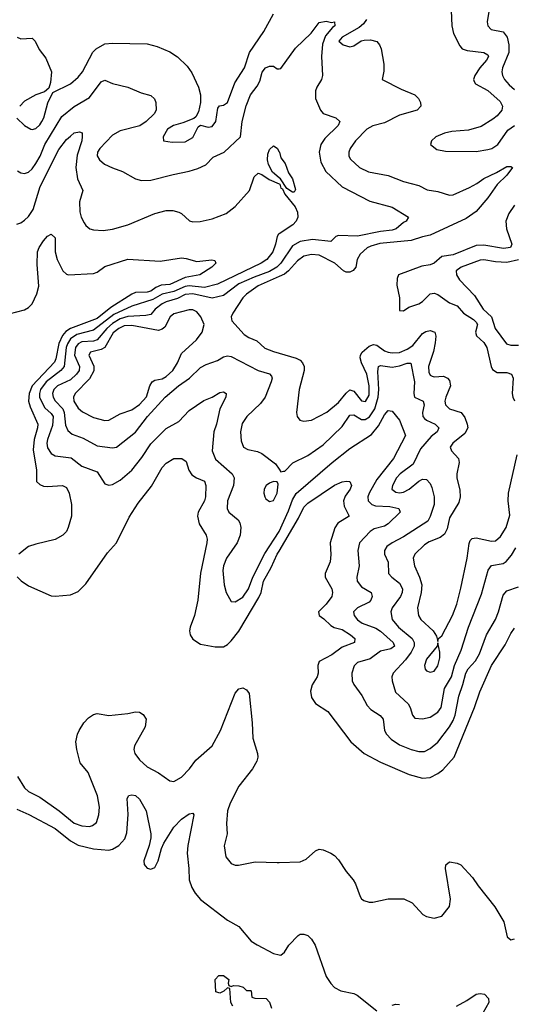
# Model space of a CAD drawing. Header units: inches. Extents: x 1678809 to 1859548, y 384609 to 522868.
# Tile 116 of 256: x 1738645 to 1741229, y 451140 to 456282. Entities that reach past the tile are written whole.
import ezdxf

# ---------------------------------------------------------------- set-up
doc = ezdxf.new("R2010")
doc.units = ezdxf.units.IN
doc.header["$MEASUREMENT"] = 0
doc.layers.add('B7435', color=7, linetype='Continuous')
doc.layers.add('B7445', color=7, linetype='Continuous')

msp = doc.modelspace()

# ---------------------------------------------------------------- linework, layer by layer
at = {"layer": 'B7435', "color": 5}
for points, elevation in [([(1738630, 455767), (1738670.4, 455730), (1738702.8, 455710), (1738710, 455707.6), (1738730, 455714), (1738750, 455732.7), (1738760.6, 455750), (1738770.9, 455770), (1738792.1, 455847.9), (1738818.4, 455901.6), (1738910, 455947.8), (1738950, 455980.9), (1738972.8, 456010), (1739027.7, 456112.3), (1739044.5, 456130), (1739090, 456155.3), (1739130, 456159.2), (1739310, 456155.2), (1739362.3, 456142.3), (1739430, 456113.4), (1739468.8, 456088.8), (1739519.4, 456039.4), (1739543.7, 456003.7), (1739578.8, 455930), (1739590.2, 455890), (1739589.4, 455850), (1739579.1, 455800.9), (1739565.1, 455774.9), (1739553.8, 455766.2), (1739497.5, 455742.5), (1739448.7, 455730), (1739417.7, 455710), (1739394.9, 455670), (1739396, 455650), (1739441.8, 455641.8), (1739510, 455644.9), (1739550, 455666.9), (1739578, 455722), (1739589.7, 455730.3), (1739630, 455720.6), (1739650, 455723.5), (1739668.9, 455750), (1739680.1, 455819.9), (1739688.6, 455831.4), (1739710, 455834.9), (1739730, 455850.3), (1739768.5, 455951.5), (1739818.8, 456030), (1739845, 456110), (1739919.7, 456220.3), (1739970, 456312.3)], 280), ([(1738631.1, 456191.1), (1738650, 456181.1), (1738710, 456186.2), (1738725.5, 456170), (1738746.8, 456126.8), (1738781.3, 456081.3), (1738811, 456010), (1738805.8, 455954.2), (1738796.4, 455923.6), (1738774.9, 455905.1), (1738730, 455889.8), (1738670, 455856.2), (1738644.7, 455830)], 280), ([(1738632.7, 455492.7), (1738650, 455482.6), (1738670, 455478.9), (1738690, 455485), (1738710, 455502.7), (1738730, 455530.9), (1738751.2, 455568.8), (1738776.5, 455630), (1738864.1, 455775.9), (1738930, 455827.9), (1739010, 455875.7), (1739070, 455956.9), (1739090, 455966.5), (1739130, 455948.6), (1739210, 455930.3), (1739279.9, 455899.9), (1739330, 455886.7), (1739349.2, 455869.2), (1739356.9, 455850), (1739357.4, 455810), (1739347.6, 455790), (1739305.7, 455750), (1739272.9, 455727.1), (1739170, 455701.7), (1739130, 455679.1), (1739062.8, 455610), (1739051, 455590), (1739050.2, 455570.2), (1739061.3, 455550), (1739087.9, 455527.9), (1739130, 455507.5), (1739182, 455490), (1739250.2, 455450.2), (1739281.7, 455441.7), (1739330, 455443.5), (1739445.8, 455474.2), (1739530, 455490.1), (1739575.3, 455504.7), (1739616.6, 455523.4), (1739655.6, 455564.4), (1739713.5, 455590), (1739798.2, 455670), (1739807.1, 455750), (1739828.6, 455831.4), (1739850.5, 455889.5), (1739885.9, 455934.1), (1739899, 455961), (1739911.7, 456008.3), (1739928.3, 456030), (1739950, 456039.5), (1739970, 456039.3), (1739990, 456024.4), (1740000, 456025.9)], 260), ([(1738630, 455214), (1738650, 455221.1), (1738670, 455235.6), (1738690, 455254.9), (1738715, 455290), (1738752.5, 455410), (1738850, 455603.2), (1738890, 455656.1), (1738910, 455674.3), (1738930, 455690.3), (1738956.7, 455696.7), (1738970.4, 455690.4), (1738971.7, 455671.7), (1738969.2, 455650), (1738945, 455575), (1738937.8, 455510), (1738947.3, 455450), (1738975.5, 455390), (1738957.2, 455330), (1738959.1, 455279.1), (1738966, 455250), (1738981.2, 455221.2), (1738990, 455207.3), (1739011.3, 455190), (1739030, 455183.8), (1739080.9, 455180.9), (1739130, 455188.2), (1739210, 455210.2), (1739350, 455270.3), (1739410, 455285.7), (1739445.1, 455285.1), (1739477, 455277), (1739490.4, 455270.4), (1739532, 455232), (1739550, 455225.7), (1739587.2, 455227.2), (1739650, 455241.5), (1739723.5, 455270), (1739770, 455306.4), (1739845.5, 455390), (1739870, 455462), (1739890, 455480.3), (1739910, 455474), (1739947.7, 455447.7), (1740000, 455424.9)], 240), ([(1740000, 455455.8), (1739965.9, 455485.9), (1739944.9, 455524.9), (1739939.9, 455550), (1739940.7, 455579.3), (1739950, 455603.8), (1739970, 455622.8), (1739990, 455610.5), (1740000, 455592.7)], 240), ([(1738590, 454745.8), (1738670, 454767.6), (1738690, 454778.4), (1738710, 454798), (1738734.1, 454850), (1738745.3, 454890), (1738736.3, 455003.7), (1738738.7, 455070), (1738747, 455093), (1738770, 455127.2), (1738790, 455151.4), (1738810, 455161.3), (1738830, 455143), (1738830.6, 455070), (1738841.3, 455030), (1738870.8, 454970), (1738890, 454952.4), (1738899.3, 454950), (1739030, 454955.7), (1739050, 454964.3), (1739090, 454992.7), (1739210, 455031.6), (1739378.3, 455021.7), (1739490, 455037.6), (1739515.1, 455035.1), (1739570, 455019.6), (1739648.4, 455028.4), (1739664, 455024), (1739670.4, 455010), (1739648.2, 454990), (1739586.4, 454950), (1739510, 454935.2), (1739430, 454899.9), (1739384.5, 454895.5), (1739356.9, 454883.1), (1739330, 454863.8), (1739310, 454858.2), (1739250, 454856.8), (1739230, 454848.5), (1739120.6, 454779.4), (1739050, 454721.7), (1738910, 454668.5), (1738886.5, 454653.5), (1738867.9, 454632.1), (1738849.4, 454590.6), (1738834.1, 454510), (1738826.3, 454493.7), (1738710.1, 454370), (1738694.9, 454330), (1738691.4, 454290), (1738699.7, 454259.7), (1738739.1, 454170), (1738737.5, 454150), (1738720.2, 454090), (1738715.6, 454035.6), (1738733.4, 453930), (1738732.9, 453870), (1738750, 453854), (1738770, 453846.7), (1738790, 453844.1), (1738868.8, 453848.8), (1738890, 453838.4), (1738904, 453810), (1738915.6, 453750), (1738915.5, 453690), (1738898.9, 453630), (1738888.7, 453610), (1738870.1, 453589.9), (1738830, 453566.7), (1738730, 453543.4), (1738691.6, 453530), (1738639.8, 453490)], 220), ([(1740000, 455164.1), (1739997.5, 455162.5), (1739989.5, 455150.5), (1739981.5, 455110), (1739966.8, 455070), (1739936.8, 455030), (1739906.7, 455010), (1739678.6, 454901.4), (1739610, 454883.4), (1739530, 454891.9), (1739510, 454889.4), (1739450, 454863), (1739390, 454849), (1739339.8, 454820.2), (1739230, 454786.3), (1739137.3, 454742.7), (1739030, 454661.2), (1738942.7, 454637.3), (1738910, 454615), (1738894.6, 454590), (1738888.4, 454570), (1738876.6, 454470), (1738859, 454450), (1738783.2, 454390), (1738754.1, 454350), (1738748.1, 454330), (1738748.8, 454308.8), (1738775.3, 454255.3), (1738810, 454225.1), (1738820.3, 454210), (1738816.9, 454163.1), (1738789.3, 454090), (1738787.1, 454070), (1738790, 454046.3), (1738810, 454015.8), (1738830, 454003.9), (1738914.4, 453994.4), (1738970, 453950.1), (1739050, 453921.3), (1739090, 453857.6), (1739110, 453850.3), (1739130, 453855.2), (1739170, 453876.5), (1739230, 453930.2), (1739283.7, 453996.3), (1739330, 454067.5), (1739410, 454147.2), (1739476.7, 454183.3), (1739530, 454240.2), (1739607.4, 454292.6), (1739650, 454311), (1739690, 454335.8), (1739710, 454338.2), (1739723.7, 454330), (1739722, 454310), (1739690.1, 454250), (1739673.4, 454170), (1739658.5, 454130), (1739650.7, 454030.7), (1739667.7, 453987.7), (1739754.6, 453910), (1739764.9, 453890), (1739761.3, 453850), (1739731.3, 453770), (1739728.1, 453730), (1739737.3, 453710), (1739786.7, 453670), (1739795.2, 453655.2), (1739799.4, 453630), (1739797, 453590), (1739781.5, 453550), (1739725.7, 453470), (1739709.6, 453430), (1739706.3, 453406.3), (1739712.5, 453330), (1739723, 453290), (1739750, 453244.4), (1739770, 453241.5), (1739810, 453267), (1739840.6, 453310), (1739862.1, 453370), (1739926.3, 453493.7), (1740000, 453609.3)], 240), ([(1740000, 455001), (1739988.7, 454990), (1739950, 454966.6), (1739870, 454938.1), (1739790, 454902.2), (1739710, 454842.1), (1739650, 454827.2), (1739550, 454850.8), (1739510, 454847.1), (1739470, 454826), (1739410, 454809), (1739390, 454798.3), (1739352.5, 454770), (1739330, 454743.1), (1739303.2, 454736.8), (1739210, 454732.8), (1739170, 454719.4), (1739130, 454695.5), (1739100, 454670), (1739050.4, 454609.6), (1739030, 454603.9), (1738970, 454600.5), (1738950.1, 454590), (1738936.7, 454570), (1738931.8, 454530), (1738957.8, 454470), (1738955.9, 454450), (1738942.1, 454430), (1738910, 454400.6), (1738842.9, 454370), (1738823.3, 454350), (1738816.2, 454330), (1738818.9, 454310), (1738830.8, 454290.8), (1738870.6, 454250), (1738877.7, 454230), (1738884.6, 454164.6), (1738895.8, 454135.8), (1738918.3, 454118.3), (1738976.1, 454096.1), (1739050, 454057.3), (1739130, 454045.4), (1739150, 454050.2), (1739250, 454128.6), (1739312.8, 454210), (1739404.4, 454310), (1739474.6, 454370), (1739532.4, 454410), (1739590, 454465.6), (1739618.6, 454481.4), (1739677.4, 454502.6), (1739710, 454521.8), (1739730, 454526.8), (1739750, 454523.5), (1739890, 454450.2), (1739950, 454433.1), (1739959.8, 454419.8), (1739963, 454410), (1739959.5, 454390), (1739927.3, 454310), (1739903.2, 454276.8), (1739830.8, 454209.2), (1739806.8, 454173.2), (1739798, 454130), (1739802.3, 454082.3), (1739814, 454050), (1739837.5, 454037.5), (1739886.7, 454026.7), (1739910, 454016), (1739981.8, 453961.8), (1740000, 453935.5)], 260), ([(1740000, 454940.1), (1739890, 454891.4), (1739830, 454849.4), (1739810.6, 454830), (1739757.7, 454750), (1739750.2, 454730), (1739753.1, 454710), (1739818.2, 454638.2), (1739842.2, 454622.2), (1739884.3, 454604.3), (1739926, 454566), (1739970, 454548.9), (1740000, 454540.3)], 280), ([(1738632.2, 453372.2), (1738651.8, 453351.8), (1738690, 453325.9), (1738810, 453273.4), (1738830, 453271.3), (1738910, 453279), (1738950, 453296.1), (1738990, 453335.5), (1739103, 453497), (1739149.8, 453550), (1739216.4, 453683.6), (1739263.6, 453756.4), (1739334.3, 453845.7), (1739390, 453943.1), (1739410, 453965.3), (1739449.3, 453990), (1739491.2, 453991.2), (1739514.1, 453974.1), (1739529.1, 453930), (1739544.7, 453904.7), (1739568.8, 453888.8), (1739610, 453871.3), (1739617.6, 453850), (1739615.9, 453790), (1739611, 453770), (1739577.5, 453710), (1739573.8, 453690), (1739582.2, 453650), (1739619.3, 453590), (1739624.3, 453570), (1739622.7, 453550), (1739588.9, 453391.1), (1739575.6, 453250), (1739558.6, 453170), (1739535.1, 453110), (1739532.4, 453090), (1739535.8, 453070), (1739550, 453047.3), (1739590, 453021.4), (1739666.6, 453006.6), (1739710, 453007.7), (1739730, 453018.6), (1739750, 453038.4), (1739790, 453089), (1739894.8, 453265.2), (1739905.6, 453290), (1739919.4, 453350), (1739959.1, 453420.9), (1739990.3, 453490), (1740000, 453506.6)], 220), ([(1738633.4, 452330), (1738670, 452270.8), (1738690, 452250.7), (1738750, 452221.5), (1738851, 452151), (1738930, 452086.8), (1738970, 452072.1), (1739010, 452069.5), (1739026, 452074), (1739045.7, 452090), (1739058.7, 452130), (1739060.9, 452170), (1739051.1, 452228.9), (1739002, 452350), (1738961.1, 452401.1), (1738943.9, 452470), (1738938.7, 452510), (1738946.9, 452550), (1738956.1, 452570), (1738980.2, 452610), (1739003.6, 452636.4), (1739030, 452654.3), (1739050, 452658.8), (1739111.1, 452648.9), (1739210, 452659.3), (1739250, 452668), (1739270, 452664.9), (1739290, 452654), (1739304.9, 452630), (1739300.8, 452590), (1739243.8, 452490), (1739241.1, 452470), (1739246.4, 452450), (1739270, 452416.5), (1739310, 452380.8), (1739369.4, 452349.4), (1739430, 452306.7), (1739450, 452304.4), (1739490, 452326.7), (1739531.3, 452370), (1739565.3, 452414.7), (1739650, 452490.4), (1739693.6, 452570), (1739770, 452764.9), (1739790, 452787.3), (1739810, 452793.4), (1739830, 452782.8), (1739843.8, 452763.8), (1739859.8, 452610), (1739862.3, 452530), (1739887.8, 452450), (1739889.4, 452430), (1739883.7, 452410), (1739860.9, 452370), (1739790, 452278.7), (1739745, 452190), (1739730.2, 452150), (1739724.8, 452084.8), (1739728, 452030), (1739712.8, 451967.2), (1739722, 451910), (1739750, 451874.8), (1739770, 451867.3), (1739787.5, 451867.5), (1739875.8, 451884.2), (1739990, 451880.2), (1740000, 451880.6)], 180), ([(1738630, 452158.5), (1738691.9, 452131.9), (1738830, 452057.6), (1738910, 451994.2), (1738950, 451971.6), (1739030, 451951.6), (1739110, 451945.9), (1739130, 451950.9), (1739163.5, 451970), (1739194.9, 452005.1), (1739204.1, 452035.9), (1739212.1, 452132.1), (1739205.5, 452214.5), (1739215.3, 452230), (1739230, 452233.7), (1739250, 452230.3), (1739270, 452211.8), (1739305.4, 452150), (1739329.5, 452030), (1739330.1, 452009.9), (1739322.1, 451970), (1739292.6, 451890), (1739295.7, 451870), (1739301.6, 451861.6), (1739310, 451851.9), (1739330, 451845.8), (1739350, 451855.4), (1739368.7, 451890), (1739385.6, 451954.4), (1739398, 451982), (1739450, 452066), (1739490, 452106.5), (1739530, 452134), (1739550, 452138.8), (1739554.4, 452130), (1739523, 451970), (1739519.3, 451930), (1739528.5, 451850), (1739529.4, 451790), (1739543.9, 451750), (1739561.4, 451721.4), (1739590, 451688.1), (1739730, 451579.3), (1739790, 451546.9), (1739854.4, 451470), (1739884.9, 451450), (1739970, 451405.8), (1740000, 451398.8)], 160), ([(1739758, 451130), (1739748, 451150), (1739742, 451222), (1739730, 451226), (1739712, 451208), (1739690, 451198), (1739670, 451206), (1739666, 451270), (1739686, 451290), (1739710, 451290.6), (1739738, 451270), (1739734, 451250), (1739738, 451238), (1739750, 451234), (1739762, 451238), (1739790, 451236), (1739812, 451230), (1739830, 451212), (1739850, 451212), (1739854, 451210), (1739858, 451178), (1739872.7, 451172.7), (1739932, 451170), (1739950, 451152), (1739960.7, 451120.7)], 140)]:
    msp.add_lwpolyline(points, dxfattribs=dict(at, elevation=elevation))
for points, elevation in [([(1739550, 454767.1), (1739530, 454766.3), (1739450, 454745.7), (1739431.8, 454730), (1739403.1, 454676.9), (1739390, 454665.2), (1739370, 454658.9), (1739230, 454684.3), (1739190, 454683), (1739162.7, 454670), (1739133.5, 454646.5), (1739090.4, 454569.6), (1739070, 454559.3), (1739014.9, 454545.1), (1739006.9, 454530), (1739032.5, 454472.5), (1739031.8, 454448.2), (1739010, 454405.7), (1738933.9, 454330), (1738925.4, 454310), (1738928.1, 454290), (1738950, 454253.6), (1738973.6, 454233.6), (1739030, 454204.8), (1739090, 454188.8), (1739110, 454190.9), (1739170, 454223.3), (1739230, 454244.5), (1739270, 454271.8), (1739307.8, 454312.2), (1739325.6, 454370), (1739337.4, 454390), (1739350, 454398.6), (1739390, 454406.4), (1739410, 454418.1), (1739444.2, 454450), (1739469, 454490), (1739490, 454539.2), (1739567.8, 454610), (1739597.8, 454650), (1739608.6, 454690), (1739590.9, 454730), (1739570, 454755.5)], 280), ([(1739970, 453869.6), (1739950, 453861.3), (1739933, 453850), (1739921.7, 453830), (1739919.6, 453810), (1739924.9, 453790), (1739930, 453780.5), (1739950, 453765.7), (1739970, 453770.4), (1739989.7, 453810), (1739995.8, 453855.8), (1739989.4, 453869.4)], 260)]:
    msp.add_lwpolyline(points, close=True, dxfattribs=dict(at, elevation=elevation))
at = {"layer": 'B7445', "color": 5}
for points, elevation in [([(1740898.4, 456330), (1740903, 456250), (1740910.9, 456210), (1740944.6, 456144.6), (1740957.4, 456130), (1740981.8, 456121.8), (1741070.6, 456110.6), (1741090, 456098.7), (1741094.5, 456090), (1741084.3, 456070), (1741048.7, 456031.3), (1741023, 455990), (1741015.5, 455970), (1741018.4, 455958.4), (1741026.1, 455946.1), (1741090, 455912.4), (1741155.5, 455855.5), (1741168.1, 455830), (1741163.8, 455810), (1741139.5, 455780.5), (1741117.4, 455762.6), (1741055.3, 455724.7), (1740990, 455704.3), (1740901.9, 455698.1), (1740863.8, 455690), (1740819.5, 455670), (1740795.8, 455650), (1740790.4, 455630), (1740824.5, 455604.5), (1740870, 455594.5), (1741030, 455592.8), (1741090, 455603.6), (1741111.8, 455610), (1741143.4, 455630), (1741195.7, 455704.3), (1741230.3, 455729.7)], 320), ([(1740457, 456283), (1740440.3, 456259.7), (1740418.9, 456241.1), (1740328.9, 456190), (1740312.7, 456170), (1740334, 456150), (1740370, 456140.2), (1740390, 456144.9), (1740428.9, 456171.1), (1740444.2, 456175.8), (1740476.9, 456176.9), (1740510, 456168.8), (1740525.2, 456150), (1740533.8, 456130), (1740547.6, 456050), (1740546.8, 456013.2), (1740539.3, 455970), (1740638.4, 455918.4), (1740708.7, 455890), (1740728.9, 455870), (1740738.9, 455850), (1740741.1, 455830), (1740721.1, 455810), (1740630, 455782.7), (1740550, 455742.5), (1740490, 455727.2), (1740458, 455710), (1740400.1, 455650), (1740371.9, 455610), (1740364.4, 455590), (1740365.2, 455570), (1740372.8, 455552.8), (1740420.3, 455510), (1740467.4, 455487.4), (1740570, 455467.8), (1740650, 455436.3), (1740730, 455415.6), (1740773.5, 455393.5), (1740830, 455384), (1740890, 455366), (1740910, 455368), (1740994.5, 455405.5), (1741033.7, 455426.3), (1741070, 455453.3), (1741136.5, 455483.5), (1741190, 455514.5), (1741210, 455515.2), (1741219.3, 455510), (1741189.2, 455470), (1741139.2, 455420.8), (1741090, 455351.2), (1741030, 455279.4), (1740976.7, 455243.3), (1740790, 455156.4), (1740750, 455148.4), (1740690, 455128.2), (1740526.9, 455113.1), (1740480.1, 455099.9), (1740460.2, 455090), (1740422.9, 455057.1), (1740408, 455030), (1740401, 454990), (1740387.6, 454972.4), (1740370, 454964.1), (1740350, 454963), (1740336.4, 454970), (1740290.8, 455010.8), (1740210, 455052.6), (1740170, 455056.5), (1740130, 455047.3), (1740097, 455023), (1740049.8, 454970.2), (1740027.7, 454952.3), (1740000, 454940.1)], 280), ([(1741095.2, 456324.8), (1741086.5, 456270), (1741090.3, 456250), (1741108.4, 456230), (1741170, 456218), (1741191.3, 456191.3), (1741200.5, 456150), (1741199.7, 456110), (1741167.1, 456030), (1741163.5, 456010), (1741167.7, 455990), (1741178.4, 455970), (1741201.8, 455941.8), (1741230, 455918.2)], 340), ([(1740000, 456025.9), (1740010, 456027.4), (1740086.4, 456133.6), (1740167.9, 456212.1), (1740210, 456266.4), (1740245.6, 456274.4), (1740273.1, 456266.9), (1740290.2, 456270.2), (1740291.6, 456250), (1740278.6, 456241.4), (1740242.7, 456197.3), (1740226.4, 456153.6), (1740222.2, 456090), (1740226.8, 455990), (1740222.2, 455970), (1740196.6, 455930), (1740191, 455910), (1740190.2, 455870.2), (1740216.5, 455810), (1740230, 455792.4), (1740296, 455770), (1740318, 455750), (1740308.9, 455730), (1740238.4, 455661.6), (1740218.2, 455630), (1740209.5, 455590), (1740218, 455538), (1740245.1, 455490), (1740330, 455409.5), (1740474.5, 455334.5), (1740590, 455302.3), (1740676.3, 455250), (1740663.8, 455230), (1740650, 455223.1), (1740612.3, 455190), (1740590, 455182.2), (1740530, 455175.2), (1740410, 455151.5), (1740310, 455155.4), (1740297, 455150), (1740270, 455123.1), (1740174.6, 455134.6), (1740110, 455124.4), (1740070, 455100.4), (1740010, 455010.8), (1740000, 455001)], 260), ([(1740000, 455592.7), (1740001.5, 455590), (1740010, 455560.5), (1740031.1, 455531.1), (1740050, 455482.8), (1740070.3, 455450), (1740085.4, 455394.6), (1740078, 455382), (1740070, 455381.2), (1740041.2, 455401.2), (1740006.6, 455450), (1740000, 455455.8)], 240), ([(1740000, 455424.9), (1740003.4, 455423.4), (1740010, 455402), (1740018, 455398), (1740030, 455371), (1740083.8, 455303.8), (1740096.2, 455276.2), (1740097.8, 455250), (1740089.4, 455230.6), (1740071.4, 455210), (1740000, 455164.1)], 240), ([(1741230, 455313.4), (1741200.1, 455270), (1741185, 455230), (1741188.4, 455190), (1741215.3, 455110), (1741208.5, 455091.5), (1741172.8, 455087.2), (1741070, 455104.7), (1741030, 455103.3), (1740910, 455054.5), (1740850, 455044.7), (1740810, 455010.9), (1740790, 455001.9), (1740745, 454995), (1740623.5, 454950), (1740616.1, 454930), (1740615.8, 454895.8), (1740628.7, 454830), (1740630, 454763.8), (1740650, 454760.9), (1740678.6, 454781.4), (1740730, 454798), (1740750, 454810.6), (1740789.3, 454850.7), (1740810, 454853.6), (1740830, 454846.3), (1740890, 454802.8), (1740930, 454787.5), (1740963.1, 454750), (1741016.5, 454716.5), (1741030, 454702.2), (1741036.5, 454690), (1741025.9, 454650), (1741031.3, 454631.3), (1741070, 454595.3), (1741085.7, 454570), (1741107.5, 454470), (1741114.9, 454454.9), (1741138.9, 454438.9), (1741190, 454440.2), (1741214.2, 454430), (1741222.5, 454410), (1741217.4, 454330), (1741220.6, 454310), (1741230, 454292)], 320), ([(1741250, 455027.7), (1741190, 455014.2), (1741130, 455017.6), (1741070, 455027.5), (1741050, 455025.9), (1740950.6, 454989.4), (1740925.8, 454970), (1740926.9, 454950), (1740943.4, 454923.4), (1741021, 454841), (1741066.1, 454770), (1741110.1, 454730.1), (1741129, 454670), (1741188.6, 454588.6), (1741210, 454581.4), (1741250, 454582.6)], 340), ([(1740000, 454540.3), (1740090, 454514.4), (1740110, 454503.5), (1740122.9, 454490), (1740131.5, 454470), (1740131.5, 454450), (1740104.2, 454350), (1740090.2, 454230), (1740095.2, 454210), (1740108.7, 454190), (1740130, 454185.8), (1740170, 454191.1), (1740250, 454231.5), (1740310, 454283.1), (1740350, 454332), (1740370, 454349.5), (1740390, 454342.4), (1740430, 454291.9), (1740451.4, 454288.6), (1740470, 454320.9), (1740471.5, 454370), (1740458.5, 454430), (1740429.9, 454490), (1740423.5, 454516.5), (1740425, 454530), (1740434.7, 454545.3), (1740470, 454576.8), (1740494.1, 454585.9), (1740510, 454582.7), (1740550, 454552.7), (1740570, 454545.2), (1740590, 454541.8), (1740630, 454544.8), (1740670, 454561), (1740698.9, 454581.1), (1740750, 454642.6), (1740766.4, 454653.6), (1740790, 454659.3), (1740813, 454650), (1740818.6, 454630), (1740815, 454595), (1740807.4, 454550), (1740780.1, 454470), (1740781.9, 454441.9), (1740790, 454425.4), (1740800.6, 454420.6), (1740810, 454417), (1740859.7, 454419.7), (1740880.2, 454410), (1740890, 454398), (1740895.5, 454370), (1740870.8, 454310), (1740866.7, 454290), (1740869.3, 454270), (1740889.6, 454249.6), (1740951.1, 454230), (1740970, 454204.4), (1740983.4, 454170), (1740985.7, 454150), (1740970, 454120.6), (1740908.2, 454070), (1740894.4, 454050), (1740900.8, 454030), (1740936.9, 453990), (1740941, 453970), (1740928.9, 453910), (1740929.5, 453890), (1740944.6, 453824.6), (1740945.4, 453790), (1740938.7, 453761.3), (1740890, 453680.4), (1740877.4, 453622.6), (1740863.9, 453596.1), (1740841.3, 453578.7), (1740784.8, 453555.2), (1740760.1, 453539.9), (1740709.3, 453490.7), (1740701, 453470), (1740707.4, 453430), (1740734.1, 453370), (1740746.1, 453330), (1740743, 453290), (1740723.2, 453210), (1740729.2, 453170), (1740740.8, 453150), (1740804.7, 453090), (1740823, 453063), (1740830, 453034), (1740833.2, 453050), (1740850, 453064), (1740906.2, 453170), (1740929.4, 453230), (1740950, 453313), (1740982.5, 453470), (1740992.7, 453547.3), (1740998.6, 453561.4), (1741008, 453572), (1741030, 453576.3), (1741110, 453558.9), (1741130, 453561.2), (1741157.1, 453582.9), (1741186.7, 453630), (1741205.1, 453694.9), (1741197.2, 453770), (1741198.2, 453810), (1741244.3, 454010)], 280), ([(1740000, 453935.5), (1740010, 453921), (1740023.5, 453923.5), (1740030, 453924.9), (1740071.9, 453968.1), (1740150, 454006), (1740230, 454062.5), (1740330, 454158), (1740370, 454216.3), (1740390, 454217.9), (1740430, 454194), (1740450, 454194.2), (1740471.9, 454208.1), (1740499.5, 454250), (1740517, 454310), (1740521.8, 454350), (1740515.7, 454444.3), (1740519.8, 454470), (1740530, 454475.5), (1740590, 454467), (1740630, 454474.3), (1740670, 454488.4), (1740688.9, 454488.9), (1740707, 454390), (1740704.7, 454330), (1740708.2, 454310), (1740753.2, 454290), (1740757.7, 454270), (1740750.1, 454230), (1740751.7, 454210), (1740759.8, 454199.8), (1740770.2, 454190), (1740815, 454170), (1740835.2, 454150), (1740825.5, 454130), (1740795.2, 454104.8), (1740738.3, 454041.7), (1740699.7, 453960.3), (1740632.5, 453910), (1740613.8, 453890), (1740592.1, 453850), (1740588.7, 453830), (1740610, 453813.9), (1740630, 453811.3), (1740650, 453815.2), (1740679.8, 453830), (1740730, 453872.2), (1740750, 453882.8), (1740770, 453880.9), (1740790, 453859.5), (1740798.8, 453838.8), (1740810.8, 453790), (1740810.1, 453750.1), (1740790, 453688), (1740776.7, 453663.3), (1740650, 453582), (1740590.5, 453549.5), (1740563.5, 453530), (1740550.2, 453509.8), (1740551, 453490), (1740569.4, 453449.4), (1740572.4, 453390), (1740589, 453370), (1740630, 453340.2), (1740645.1, 453310), (1740642.6, 453290), (1740633.5, 453270), (1740590.1, 453210), (1740584.6, 453190), (1740590.1, 453150), (1740624.4, 453110), (1740694.6, 453050), (1740706, 453030), (1740705.4, 453010), (1740690, 452979.1), (1740660.3, 452939.7), (1740596.3, 452870), (1740589.2, 452850), (1740590.2, 452830), (1740608.4, 452770), (1740673.6, 452710), (1740685.4, 452690), (1740697, 452650), (1740710, 452634.4), (1740750, 452630.2), (1740790, 452640.2), (1740830, 452665), (1740846.9, 452690), (1740864.8, 452790), (1740900.5, 452850), (1740916.4, 452910), (1740950.9, 452990), (1740989.9, 453110), (1741058, 453282), (1741092.5, 453407.5), (1741110, 453431), (1741170, 453442.4), (1741187.2, 453452.8), (1741215.1, 453484.9), (1741236.1, 453523.9)], 260), ([(1740000, 453609.3), (1740000.4, 453610), (1740050, 453716.8), (1740070, 453775.4), (1740090, 453807.8), (1740277.5, 453970), (1740370, 454043), (1740483.7, 454116.3), (1740518.7, 454161.3), (1740550, 454218.5), (1740570, 454241.1), (1740590, 454237), (1740630, 454190.3), (1740660.2, 454110), (1740597.9, 453990), (1740510, 453880.6), (1740471.1, 453810), (1740463.6, 453790), (1740464.8, 453770), (1740484.1, 453750), (1740503, 453743), (1740579.2, 453739.2), (1740625.3, 453730), (1740633.4, 453710), (1740570, 453649.3), (1740550, 453637.6), (1740497, 453623), (1740475.2, 453610), (1740419.8, 453550), (1740412.1, 453510), (1740418, 453430), (1740405.4, 453370), (1740407.9, 453350), (1740430, 453320.2), (1740480.7, 453290), (1740486.5, 453270), (1740479.3, 453250), (1740470, 453240.3), (1740409, 453210), (1740388.4, 453190), (1740392.6, 453170), (1740410, 453148.3), (1740434.2, 453130), (1740504.8, 453104.8), (1740530, 453089.2), (1740596.2, 453030), (1740603.5, 453010), (1740583.9, 452996.1), (1740530, 452984.5), (1740475.2, 452944.8), (1740410, 452924.4), (1740392.1, 452907.9), (1740380.6, 452870), (1740382.6, 452830), (1740390.2, 452810), (1740432.8, 452752.8), (1740460.1, 452700.1), (1740480.2, 452680.2), (1740527.7, 452647.7), (1740543.5, 452630), (1740551, 452570), (1740562, 452550), (1740584.9, 452524.9), (1740630, 452495.9), (1740689.8, 452470.2), (1740730, 452460.1), (1740758.9, 452461.1), (1740790, 452475.4), (1740830, 452508.5), (1740890, 452589.4), (1740910, 452621.5), (1740920.5, 452650), (1740939.2, 452750), (1740960.7, 452810), (1740975.2, 452870), (1740987.5, 452892.5), (1741025.6, 452934.4), (1741047.8, 452970), (1741084.1, 453070), (1741129.9, 453150), (1741147, 453190), (1741170, 453276), (1741190, 453299.3), (1741250, 453320.1)], 240), ([(1740000, 453506.6), (1740101.2, 453678.8), (1740130, 453736.6), (1740150, 453757.5), (1740290, 453850.8), (1740330, 453868), (1740352.7, 453872.7), (1740370.2, 453870.2), (1740378.9, 453850), (1740371, 453830), (1740346, 453794), (1740337.2, 453770), (1740340.9, 453740.9), (1740365.3, 453690), (1740307.5, 453652.5), (1740290.9, 453629.1), (1740267.4, 453550), (1740270.7, 453489.3), (1740267.7, 453450), (1740240.1, 453390), (1740241.3, 453370), (1740275.2, 453310), (1740278.5, 453290), (1740275, 453270), (1740245.8, 453230), (1740205.7, 453190), (1740208.8, 453170), (1740233.3, 453153.3), (1740270, 453117.7), (1740288.2, 453108.2), (1740330, 453097.4), (1740372.9, 453070), (1740396.2, 453050), (1740394.6, 453030), (1740330, 453006), (1740275.4, 452964.6), (1740210.2, 452930), (1740202.2, 452910), (1740203.5, 452870), (1740198.6, 452850), (1740172, 452808), (1740164, 452776), (1740170, 452743.1), (1740190, 452711.3), (1740254.3, 452670), (1740375.2, 452510), (1740445.2, 452450), (1740530, 452405.5), (1740680.5, 452340.5), (1740750, 452321.4), (1740790, 452323.9), (1740830, 452345.3), (1740854.8, 452365.2), (1740914.1, 452430), (1741020.7, 452690), (1741048.2, 452771.8), (1741110, 452909.1), (1741182, 453018), (1741210, 453075.8), (1741230, 453104.2)], 220), ([(1740000, 451880.6), (1740110, 451884.6), (1740141.8, 451898.2), (1740190, 451942), (1740210, 451950.4), (1740230, 451946.4), (1740270.2, 451930.2), (1740290, 451917), (1740310, 451894), (1740350, 451834.4), (1740386.4, 451790), (1740398.4, 451770), (1740422.9, 451702.9), (1740430.3, 451690.3), (1740442.6, 451682.6), (1740470, 451673.7), (1740490, 451673.4), (1740570.4, 451690.4), (1740651.8, 451691.8), (1740694.8, 451670), (1740751, 451610), (1740770, 451599.1), (1740810, 451590.5), (1740850, 451600.7), (1740889.7, 451650.3), (1740895.1, 451690), (1740869.7, 451850), (1740872, 451868), (1740890, 451884), (1740930, 451877.1), (1740950, 451867.7), (1741010, 451802), (1741039.3, 451759.3), (1741127.9, 451650), (1741174.7, 451570), (1741191.7, 451491.7), (1741210, 451477), (1741230, 451482.7)], 180), ([(1740000, 451398.8), (1740010, 451396.4), (1740028.4, 451411.6), (1740051.2, 451448.8), (1740099.7, 451500.3), (1740110, 451506.4), (1740130, 451507.2), (1740150, 451500.3), (1740170, 451480.3), (1740188.8, 451448.8), (1740246, 451286), (1740270, 451249.2), (1740290, 451228.3), (1740323, 451210), (1740390, 451195.9), (1740407.5, 451187.5), (1740510, 451106.4)], 160), ([(1740926.6, 451130), (1740980.7, 451159.3), (1741030, 451193), (1741050, 451197.3), (1741073.7, 451193.7), (1741094, 451170), (1741095.5, 451150), (1741065.3, 451094.7)], 160), ([(1740590, 451135.8), (1740610, 451141.1), (1740630, 451138.3)], 160)]:
    msp.add_lwpolyline(points, dxfattribs=dict(at, elevation=elevation))
at = {"layer": 'B7445', "color": 5, "elevation": 280}
msp.add_lwpolyline([(1740830, 453028), (1740826, 453010), (1740770, 452943.1), (1740758.9, 452910), (1740762.7, 452890), (1740770, 452881.1), (1740790, 452874.3), (1740810, 452880.2), (1740830, 452907), (1740840.2, 452950), (1740839.6, 452979.6)], close=True, dxfattribs=at)

doc.saveas('drawing.dxf')
